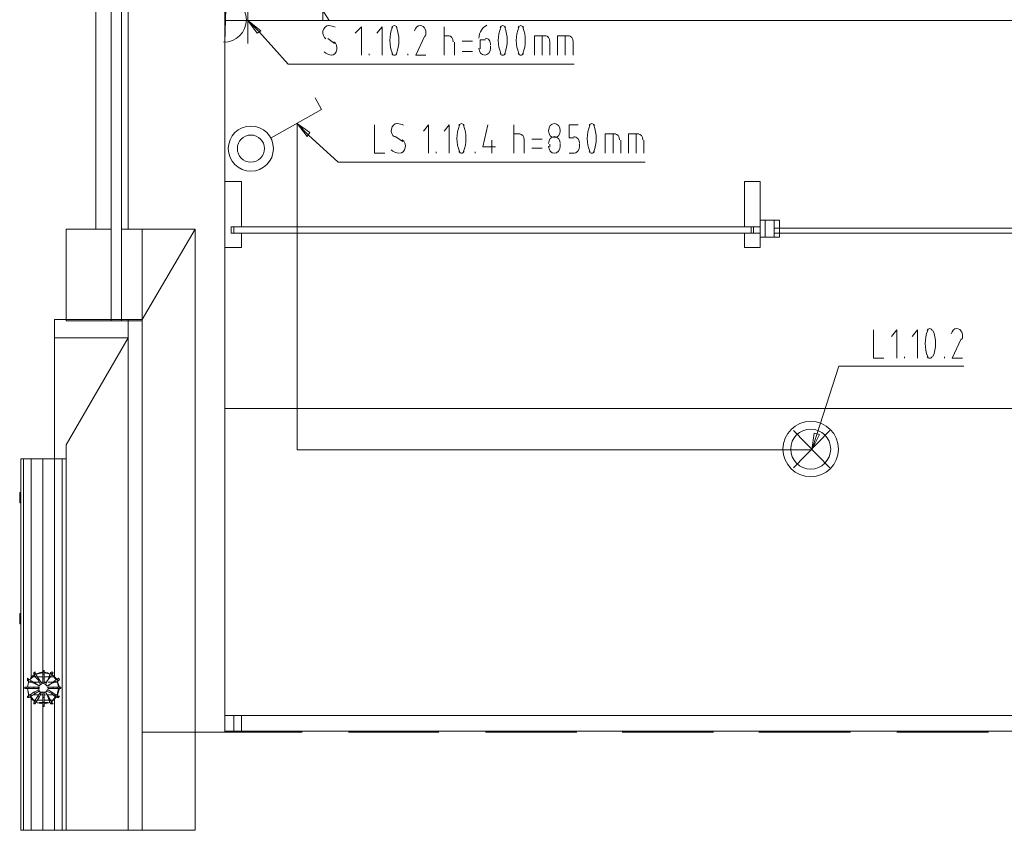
# Model space of a CAD drawing. Header units: millimetres. Extents: x 413 to 305578, y 115 to 38116.
# Tile 124 of 194: x 98845 to 101883, y 8109 to 10610. Entities that reach past the tile are written whole.
import ezdxf

# ---------------------------------------------------------------- set-up
doc = ezdxf.new("R2010")
doc.units = ezdxf.units.MM
for name, color, linetype in [('PDF _0', 1, 'Continuous'), ('PDF _PD-Socket', 1, 'Continuous'), ('PDF _PD-Socket Text', 1, 'Continuous')]:
    doc.layers.add(name, color=color, linetype=linetype)
for name, color, linetype, true_color in [('PDF _PD-Lighting', 7, 'Continuous', 0xb80000), ('PDF _PD-Lighting Text', 7, 'Continuous', 0xb80000), ('PDF _PD-Switches', 7, 'Continuous', 0x37dd00), ('PDF$_V$line_ifc_RVT-1-В_Этаж$02_Сводный$A-DETL-MBND', 7, 'Continuous', 0xbababa), ('PDF$_V$line_ifc_RVT-1-В_Этаж$02_Сводный$A-FLOR-HRAL', 7, 'Continuous', 0xbababa), ('PDF$_V$line_ifc_RVT-1-В_Этаж$02_Сводный$A-GENM', 7, 'Continuous', 0xdd6e6e), ('PDF$_V$line_ifc_RVT-1-В_Этаж$02_Сводный$A-PART', 7, 'Continuous', 0xdcdcdc), ('PDF$_V$line_ifc_RVT-1-В_Этаж$02_Сводный$A-ROOF', 7, 'Continuous', 0xbababa), ('PDF$_V$line_ifc_RVT-1-В_Этаж$02_Сводный$A-WALL', 7, 'Continuous', 0xdcdcdc), ('PDF$_V$line_ifc_RVT-1-В_Этаж$02_Сводный$I-FURN', 7, 'Continuous', 0xbababa), ('PDF$_V$line_ifc_RVT-1-В_Этаж$02_Сводный$Q-SPCQ', 7, 'Continuous', 0xbababa)]:
    doc.layers.add(name, color=color, linetype=linetype, true_color=true_color)

msp = doc.modelspace()

# ---------------------------------------------------------------- linework, layer by layer
at = {"layer": 'PDF _0', "color": 82, "lineweight": 0, "true_color": 0x37dd00}
for points in [[(99728.8, 10719.3), (99800.4, 10607.8), (99899.9, 10607.8), (100739.5, 10607.8)], [(99736.7, 10253.7), (99828.2, 10170.1), (99927.7, 10170.1), (100775.3, 10170.1)]]:
    msp.add_lwpolyline(points, dxfattribs=at)
at = {"layer": 'PDF _0', "lineweight": 0}
msp.add_lwpolyline([(99585.5, 10572), (99673.1, 10472.5), (99772.5, 10472.5), (100556.4, 10472.5)], dxfattribs=at)
at = {"layer": 'PDF _0', "color": 12, "lineweight": 0, "true_color": 0xb80000}
msp.add_lwpolyline([(101304.5, 9330.5), (101372.2, 9541.4), (101471.7, 9541.4), (101758.2, 9541.4)], dxfattribs=at)
at = {"layer": 'PDF _PD-Lighting', "lineweight": 0}
for points in [[(99700.9, 10289.5), (99700.9, 9282.8), (101288.6, 9282.8)], [(101232.9, 9227.1), (101344.3, 9342.4)], [(101232.9, 9342.4), (101344.3, 9227.1)]]:
    msp.add_lwpolyline(points, dxfattribs=at)
for radius in [85.6, 61.7]:
    msp.add_circle((101285.6, 9285.1), radius, dxfattribs=at)
at = {"layer": 'PDF _PD-Lighting Text', "lineweight": 0}
for points in [[(101479.6, 9652.8), (101479.6, 9565.3), (101511.5, 9565.3)], [(101551.2, 9565.3), (101551.2, 9652.8), (101535.3, 9632.9)], [(101614.9, 9565.3), (101614.9, 9652.8), (101599, 9632.9)], [(101750.2, 9625), (101722.3, 9565.3), (101754.2, 9565.3)], [(101575.1, 9565.3), (101575.1, 9569.3)], [(101698.5, 9565.3), (101698.5, 9569.3)], [(101288.6, 9282.8), (101304.5, 9330.5)]]:
    msp.add_lwpolyline(points, dxfattribs=at)
msp.add_lwpolyline([(101312.5, 9330.5), (101288.6, 9282.8), (101296.6, 9334.5)], close=True, dxfattribs=at)
for centre, radius, start, end in [((101747.5, 9611), 108.7, 158.1093, 201.8907), ((101561.9, 9611), 108.7, 338.1093, 21.8907), ((101728.1, 9634.9), 26.1, 333.6168, 24.042)]:
    msp.add_arc(centre, radius, start, end, dxfattribs=at)
for points in [[(101652.7, 9656.8), (101649.6, 9656.8), (101646.6, 9654.7), (101644.7, 9651.2)], [(101660.7, 9651.2), (101658.8, 9654.7), (101655.9, 9656.8), (101652.7, 9656.8)], [(101736.4, 9656.8), (101728.4, 9656.9), (101721.2, 9650.4), (101719, 9640.8)], [(101751.9, 9645.6), (101748.7, 9652.5), (101742.7, 9656.8), (101736.2, 9656.8)], [(101644.7, 9570.9), (101646.6, 9567.4), (101649.6, 9565.3), (101652.7, 9565.3)], [(101652.7, 9565.3), (101655.9, 9565.3), (101658.8, 9567.4), (101660.7, 9570.9)]]:
    msp.add_open_spline(points, degree=3, dxfattribs=at)
at = {"layer": 'PDF _PD-Socket', "lineweight": 0}
for points in [[(99478.1, 10540.2), (99482.1, 10679.5)], [(99549.7, 10536.2), (99549.7, 10679.5)], [(99478.1, 10607.8), (99621.3, 10607.8)]]:
    msp.add_lwpolyline(points, dxfattribs=at)
msp.add_arc((99475, 10610.3), 69.6, 269.5264, 89.5264, dxfattribs=at)
at = {"layer": 'PDF _PD-Socket Text', "lineweight": 0}
msp.add_lwpolyline([(99577.6, 10568), (99549.7, 10607.8), (99589.5, 10576)], close=True, dxfattribs=at)
for points in [[(99549.7, 10607.8), (99585.5, 10572)], [(99899.9, 10500.4), (99899.9, 10587.9), (99880, 10568)], [(99963.5, 10500.4), (99963.5, 10587.9), (99947.6, 10568)], [(100154.5, 10500.4), (100154.5, 10587.9)], [(99796.4, 10552.1), (99816.3, 10536.2)], [(100094.9, 10560.1), (100067, 10500.4), (100098.8, 10500.4)], [(100154.5, 10560.1), (100170.5, 10560.1)], [(100186.4, 10540.2), (100186.4, 10500.4)], [(100242.1, 10544.2), (100210.3, 10544.2)], [(100281.9, 10548.1), (100266, 10548.1), (100266, 10520.3)], [(100433.1, 10500.4), (100433.1, 10560.1), (100468.9, 10560.1)], [(100457, 10500.4), (100457, 10560.1)], [(100480.8, 10540.2), (100480.8, 10500.4)], [(100504.7, 10500.4), (100504.7, 10560.1), (100540.5, 10560.1)], [(100528.6, 10500.4), (100528.6, 10560.1)], [(100552.5, 10540.2), (100552.5, 10500.4)], [(100210.3, 10512.3), (100242.1, 10512.3)], [(100297.8, 10520.3), (100297.8, 10528.2)], [(99923.7, 10500.4), (99923.7, 10504.4)], [(100043.1, 10500.4), (100043.1, 10504.4)]]:
    msp.add_lwpolyline(points, dxfattribs=at)
for centre, radius, start, end in [((99798.2, 10548.6), 43.3, 61.8485, 89.0803), ((100096.1, 10546.2), 108.7, 158.1093, 201.8907), ((99906.5, 10546.2), 108.7, 338.1093, 21.8907), ((100072.7, 10570), 26.1, 333.6168, 24.042), ((100430.4, 10546.2), 108.7, 158.1093, 201.8907), ((100240.8, 10546.2), 108.7, 338.1093, 21.8907), ((100486.1, 10546.2), 108.7, 158.1093, 201.8907), ((100296.5, 10546.2), 108.7, 338.1093, 21.8907)]:
    msp.add_arc(centre, radius, start, end, dxfattribs=at)
for points in [[(99781, 10575.1), (99779.1, 10565.2), (99782.9, 10555.1), (99790.3, 10550.5)], [(99798.3, 10591.9), (99790.1, 10591.9), (99782.9, 10584.9), (99781, 10575.1)], [(100001.3, 10591.9), (99998.2, 10591.9), (99995.2, 10589.8), (99993.3, 10586.3)], [(100009.3, 10586.3), (100007.5, 10589.8), (100004.5, 10591.9), (100001.3, 10591.9)], [(100081.1, 10591.9), (100073, 10592), (100065.9, 10585.5), (100063.7, 10576)], [(100096.6, 10580.7), (100093.4, 10587.7), (100087.4, 10592), (100080.8, 10591.9)], [(100287, 10593.2), (100272.8, 10587), (100263, 10571.2), (100262.1, 10553)], [(100335.6, 10591.9), (100332.4, 10591.9), (100329.5, 10589.8), (100327.6, 10586.3)], [(100343.6, 10586.3), (100341.7, 10589.8), (100338.8, 10591.9), (100335.6, 10591.9)], [(100391.3, 10591.9), (100388.2, 10591.9), (100385.2, 10589.8), (100383.3, 10586.3)], [(100399.3, 10586.3), (100397.4, 10589.8), (100394.5, 10591.9), (100391.3, 10591.9)], [(99823.8, 10517.2), (99825.7, 10527.1), (99821.8, 10537.2), (99814.5, 10541.8)], [(100182.4, 10542.2), (100182.4, 10552.1), (100176.2, 10560.1), (100168.5, 10560.1)], [(100293.7, 10546.9), (100290.6, 10550.8), (100286.3, 10552.7), (100282, 10552)], [(100297.7, 10531.8), (100298.3, 10537.3), (100296.8, 10542.9), (100293.7, 10546.9)], [(100480.8, 10542.2), (100480.8, 10552.1), (100474.6, 10560.1), (100466.9, 10560.1)], [(100552.5, 10542.2), (100552.5, 10552.1), (100546.2, 10560.1), (100538.5, 10560.1)], [(99784.4, 10510.6), (99791.5, 10504.4), (99799.9, 10500.9), (99808.5, 10500.4)], [(99806.4, 10500.4), (99814.7, 10500.4), (99821.9, 10507.4), (99823.8, 10517.2)], [(100262, 10522.3), (100262, 10510.2), (100270, 10500.4), (100279.9, 10500.4)], [(100279.9, 10500.4), (100289.8, 10500.4), (100297.8, 10510.2), (100297.8, 10522.3)], [(99993.3, 10506), (99995.2, 10502.5), (99998.2, 10500.4), (100001.3, 10500.4)], [(100001.3, 10500.4), (100004.5, 10500.4), (100007.5, 10502.5), (100009.3, 10506)], [(100327.6, 10506), (100329.5, 10502.5), (100332.4, 10500.4), (100335.6, 10500.4)], [(100335.6, 10500.4), (100338.8, 10500.4), (100341.7, 10502.5), (100343.6, 10506)], [(100383.3, 10506), (100385.2, 10502.5), (100388.2, 10500.4), (100391.3, 10500.4)], [(100391.3, 10500.4), (100394.5, 10500.4), (100397.4, 10502.5), (100399.3, 10506)]]:
    msp.add_open_spline(points, degree=3, dxfattribs=at)
at = {"layer": 'PDF _PD-Switches', "lineweight": 0}
for points in [[(99621.3, 10245.7), (99776.5, 10333.3), (99756.6, 10369.1)], [(99700.9, 10289.5), (99736.7, 10253.7)], [(99939.7, 10285.5), (99939.7, 10198), (99971.5, 10198)], [(100106.8, 10198), (100106.8, 10285.5), (100090.9, 10265.6)], [(100170.5, 10198), (100170.5, 10285.5), (100154.5, 10265.6)], [(100289.8, 10285.5), (100273.9, 10217.9), (100313.7, 10217.9)], [(100369.4, 10198), (100369.4, 10285.5)], [(100556.4, 10245.7), (100540.5, 10245.7), (100540.5, 10285.5), (100568.4, 10285.5)], [(100003.3, 10249.7), (100027.2, 10233.8)], [(100301.8, 10237.8), (100301.8, 10198)], [(100369.4, 10257.7), (100389.3, 10257.7)], [(100401.3, 10237.8), (100401.3, 10198)], [(100457, 10241.7), (100425.1, 10241.7)], [(100651.9, 10198), (100651.9, 10257.7), (100683.8, 10257.7)], [(100675.8, 10198), (100675.8, 10257.7)], [(100699.7, 10237.8), (100699.7, 10198)], [(100723.6, 10198), (100723.6, 10257.7), (100755.4, 10257.7)], [(100747.4, 10198), (100747.4, 10257.7)], [(100771.3, 10237.8), (100771.3, 10198)], [(100425.1, 10213.9), (100457, 10213.9)], [(100480.8, 10217.9), (100480.8, 10225.8)], [(100512.7, 10225.8), (100512.7, 10217.9)], [(100572.4, 10217.9), (100572.4, 10225.8)], [(100130.7, 10198), (100130.7, 10202)], [(100250, 10198), (100250, 10202)], [(100540.5, 10198), (100556.4, 10198)]]:
    msp.add_lwpolyline(points, dxfattribs=at)
msp.add_lwpolyline([(99732.7, 10249.7), (99700.9, 10289.5), (99740.7, 10261.6)], close=True, dxfattribs=at)
for radius in [69.6, 41.8]:
    msp.add_circle((99558.6, 10212.3), radius, dxfattribs=at)
for centre, radius, start, end in [((100009.1, 10246.2), 43.3, 61.8485, 89.0803), ((100303.1, 10243.7), 108.7, 158.1093, 201.8907), ((100113.5, 10243.7), 108.7, 338.1093, 21.8907), ((100705, 10243.7), 108.7, 158.1093, 201.8907), ((100515.4, 10243.7), 108.7, 338.1093, 21.8907)]:
    msp.add_arc(centre, radius, start, end, dxfattribs=at)
for points in [[(99991.9, 10272.7), (99990, 10262.8), (99993.8, 10252.7), (100001.2, 10248.1)], [(100009.2, 10289.5), (100001, 10289.5), (99993.8, 10282.5), (99991.9, 10272.7)], [(100208.3, 10289.5), (100205.1, 10289.5), (100202.1, 10287.4), (100200.3, 10283.9)], [(100216.3, 10283.9), (100214.4, 10287.4), (100211.4, 10289.5), (100208.3, 10289.5)], [(100494.8, 10289.5), (100484.9, 10289.5), (100476.9, 10279.7), (100476.9, 10267.6)], [(100476.9, 10267.6), (100476.9, 10255.5), (100484.9, 10245.7), (100494.8, 10245.7)], [(100512.7, 10267.6), (100512.7, 10279.7), (100504.7, 10289.5), (100494.8, 10289.5)], [(100494.8, 10245.7), (100504.7, 10245.7), (100512.7, 10255.5), (100512.7, 10267.6)], [(100610.2, 10289.5), (100607, 10289.5), (100604, 10287.4), (100602.2, 10283.9)], [(100618.2, 10283.9), (100616.3, 10287.4), (100613.3, 10289.5), (100610.2, 10289.5)], [(100034.7, 10214.8), (100036.6, 10224.7), (100032.7, 10234.8), (100025.4, 10239.4)], [(100401.3, 10239.8), (100401.3, 10249.6), (100395, 10257.7), (100387.3, 10257.7)], [(100494.8, 10249.7), (100484.9, 10249.7), (100476.9, 10239.9), (100476.9, 10227.8)], [(100512.7, 10227.8), (100512.7, 10239.9), (100504.7, 10249.7), (100494.8, 10249.7)], [(100572.4, 10227.8), (100572.4, 10239.9), (100564.3, 10249.7), (100554.5, 10249.7)], [(100695.7, 10239.8), (100695.7, 10249.6), (100689.5, 10257.7), (100681.8, 10257.7)], [(100767.3, 10239.8), (100767.3, 10249.6), (100761.1, 10257.7), (100753.4, 10257.7)], [(99991.3, 10208.2), (99998.4, 10202), (100006.8, 10198.5), (100015.4, 10198)], [(100017.3, 10198), (100025.6, 10198), (100032.8, 10205), (100034.7, 10214.8)], [(100476.9, 10219.9), (100476.9, 10207.8), (100484.9, 10198), (100494.8, 10198)], [(100494.8, 10198), (100504.7, 10198), (100512.7, 10207.8), (100512.7, 10219.9)], [(100554.5, 10198), (100564.3, 10198), (100572.4, 10207.8), (100572.4, 10219.9)], [(100200.3, 10203.6), (100202.1, 10200.1), (100205.1, 10198), (100208.3, 10198)], [(100208.3, 10198), (100211.4, 10198), (100214.4, 10200.1), (100216.3, 10203.6)], [(100602.2, 10203.6), (100604, 10200.1), (100607, 10198), (100610.2, 10198)], [(100610.2, 10198), (100613.3, 10198), (100616.3, 10200.1), (100618.2, 10203.6)]]:
    msp.add_open_spline(points, degree=3, dxfattribs=at)
at = {"layer": 'PDF$_V$line_ifc_RVT-1-В_Этаж$02_Сводный$A-DETL-MBND', "lineweight": 0}
for points in [[(99716.8, 8411.3), (99478.1, 8411.3)], [(100138.6, 8411.3), (99860.1, 8411.3)], [(100564.4, 8411.3), (100281.9, 8411.3)], [(100986.2, 8411.3), (100703.7, 8411.3)], [(101408, 8411.3), (101125.5, 8411.3)], [(101833.8, 8411.3), (101551.2, 8411.3)]]:
    msp.add_lwpolyline(points, close=True, dxfattribs=at)
at = {"layer": 'PDF$_V$line_ifc_RVT-1-В_Этаж$02_Сводный$A-FLOR-HRAL', "lineweight": 0}
msp.add_lwpolyline([(99478.1, 8463), (99529.8, 8463), (99529.8, 8415.3), (99478.1, 8415.3)], dxfattribs=at)
msp.add_lwpolyline([(103457.3, 8415.3), (99505.9, 8415.3), (99505.9, 8463), (103457.3, 8463)], close=True, dxfattribs=at)
at = {"layer": 'PDF$_V$line_ifc_RVT-1-В_Этаж$02_Сводный$A-GENM', "lineweight": 0}
msp.add_lwpolyline([(99478.1, 10607.8), (99478.1, 9410.1), (102104.4, 9410.1), (102104.4, 10607.8)], close=True, dxfattribs=at)
at = {"layer": 'PDF$_V$line_ifc_RVT-1-В_Этаж$02_Сводный$A-PART', "lineweight": 0}
for points in [[(99080.2, 12537.7), (99080.2, 9963.2), (99127.9, 9963.2), (99127.9, 12537.7)], [(99159.7, 9680.7), (99159.7, 12537.7), (99127.9, 12537.7), (99127.9, 9680.7)], [(99159.7, 12537.7), (99159.7, 9963.2), (99179.6, 9963.2), (99179.6, 12537.7)], [(99478.1, 8411.3), (99478.1, 12537.7), (99179.6, 12537.7), (99179.6, 9963.2), (99386.6, 9963.2), (99386.6, 8411.3)], [(99505.9, 9971.2), (99529.8, 9971.2), (99529.8, 10110.4), (99478.1, 10110.4), (99478.1, 9907.5), (99529.8, 9907.5), (99529.8, 9951.3), (99505.9, 9951.3)], [(101081.7, 9971.2), (101129.4, 9971.2), (101129.4, 10110.4), (101081.7, 10110.4)], [(99498, 9951.3), (101109.6, 9951.3), (101109.6, 9971.2), (99498, 9971.2)], [(101101.6, 9971.2), (101101.6, 9951.3), (101129.4, 9951.3), (101129.4, 9971.2)], [(101129.4, 9991.1), (101129.4, 9939.3), (101189.1, 9939.3), (101189.1, 9991.1)], [(101129.4, 9991.1), (101129.4, 9939.3), (101145.4, 9939.3), (101145.4, 9991.1)], [(101145.4, 9991.1), (101145.4, 9939.3), (101173.2, 9939.3), (101173.2, 9991.1)], [(102008.9, 9951.3), (102008.9, 9967.2), (101173.2, 9967.2), (101173.2, 9951.3)], [(101081.7, 9951.3), (101081.7, 9907.5), (101129.4, 9907.5), (101129.4, 9951.3)]]:
    msp.add_lwpolyline(points, close=True, dxfattribs=at)
at = {"layer": 'PDF$_V$line_ifc_RVT-1-В_Этаж$02_Сводный$A-PART', "color": 9, "lineweight": 0, "true_color": 0xbababa}
for points in [[(99478.1, 10209.9), (99478.1, 10134.3)], [(99478.1, 10106.5), (99478.1, 10134.3), (99478.1, 10106.5), (99478.1, 9907.5), (99478.1, 9891.6), (99478.1, 9887.6), (99478.1, 9907.5)], [(99478.1, 9808), (99478.1, 9855.8), (99478.1, 9859.7), (99478.1, 9816)], [(103457.3, 8415.3), (99505.9, 8415.3), (99505.9, 8463), (103457.3, 8463)]]:
    msp.add_lwpolyline(points, close=True, dxfattribs=at)
for points in [[(99478.1, 10209.9), (99478.1, 10209.9)], [(99478.1, 10209.9), (99478.1, 10209.9)], [(99223.4, 9684.7), (99386.6, 9963.2)], [(99478.1, 9907.5), (99478.1, 9907.5)], [(99478.1, 9907.5), (99478.1, 9907.5)], [(99478.1, 9907.5), (99478.1, 9907.5)], [(99478.1, 9887.6), (99478.1, 9887.6)], [(99478.1, 9859.7), (99478.1, 9859.7)], [(99478.1, 9808), (99478.1, 9808)], [(99478.1, 8463), (99529.8, 8463), (99529.8, 8415.3), (99478.1, 8415.3)], [(99386.6, 8411.3), (99223.4, 8411.3)]]:
    msp.add_lwpolyline(points, dxfattribs=at)
at = {"layer": 'PDF$_V$line_ifc_RVT-1-В_Этаж$02_Сводный$A-ROOF', "color": 254, "lineweight": 0, "true_color": 0xdcdcdc}
for points in [[(98988.6, 9680.7), (99127.9, 9680.7), (99127.9, 9963.2), (98988.6, 9963.2)], [(99223.4, 9680.7), (99223.4, 9963.2), (99159.7, 9963.2), (99159.7, 9680.7)], [(98952.8, 9628.9), (99179.6, 9628.9), (99179.6, 9684.7), (98952.8, 9684.7)], [(99223.4, 8108.9), (99223.4, 9684.7), (99179.6, 9684.7), (99179.6, 8108.9)]]:
    msp.add_lwpolyline(points, close=True, dxfattribs=at)
at = {"layer": 'PDF$_V$line_ifc_RVT-1-В_Этаж$02_Сводный$A-ROOF', "lineweight": 0}
for points in [[(99386.6, 9796.1), (99386.6, 9963.2), (99223.4, 9684.7), (99386.6, 9963.2), (99227.4, 9963.2), (99223.4, 9963.2), (99223.4, 9859.7), (99223.4, 9851.8), (99223.4, 8701.8), (99223.4, 8399.4), (99223.4, 8108.9), (99386.6, 8108.9), (99386.6, 8379.5), (99386.6, 8741.6), (99386.6, 9434), (99386.6, 9776.2)], [(99223.4, 8108.9), (99362.7, 8108.9), (99386.6, 8108.9)]]:
    msp.add_lwpolyline(points, close=True, dxfattribs=at)
for points in [[(98952.8, 9628.9), (98952.8, 9254.9), (98988.6, 9254.9)], [(99179.6, 8108.9), (98988.6, 8108.9), (98988.6, 9298.7), (99179.6, 9628.9)], [(99386.6, 9434), (99386.6, 9434)]]:
    msp.add_lwpolyline(points, dxfattribs=at)
at = {"layer": 'PDF$_V$line_ifc_RVT-1-В_Этаж$02_Сводный$A-WALL', "lineweight": 0}
for points in [[(99080.2, 12537.7), (99080.2, 9963.2), (99127.9, 9963.2), (99127.9, 12537.7)], [(99159.7, 9680.7), (99159.7, 12537.7), (99127.9, 12537.7), (99127.9, 9680.7)], [(99159.7, 12537.7), (99159.7, 9963.2), (99179.6, 9963.2), (99179.6, 12537.7)], [(99478.1, 8411.3), (99478.1, 12537.7), (99179.6, 12537.7), (99179.6, 9963.2), (99386.6, 9963.2), (99386.6, 8411.3)], [(99505.9, 9971.2), (99529.8, 9971.2), (99529.8, 10110.4), (99478.1, 10110.4), (99478.1, 9907.5), (99529.8, 9907.5), (99529.8, 9951.3), (99505.9, 9951.3)], [(101081.7, 9971.2), (101129.4, 9971.2), (101129.4, 10110.4), (101081.7, 10110.4)], [(99498, 9951.3), (101109.6, 9951.3), (101109.6, 9971.2), (99498, 9971.2)], [(101101.6, 9971.2), (101101.6, 9951.3), (101129.4, 9951.3), (101129.4, 9971.2)], [(101129.4, 9991.1), (101129.4, 9939.3), (101189.1, 9939.3), (101189.1, 9991.1)], [(101129.4, 9991.1), (101129.4, 9939.3), (101145.4, 9939.3), (101145.4, 9991.1)], [(101145.4, 9991.1), (101145.4, 9939.3), (101173.2, 9939.3), (101173.2, 9991.1)], [(102008.9, 9951.3), (102008.9, 9967.2), (101173.2, 9967.2), (101173.2, 9951.3)], [(101081.7, 9951.3), (101081.7, 9907.5), (101129.4, 9907.5), (101129.4, 9951.3)]]:
    msp.add_lwpolyline(points, close=True, dxfattribs=at)
at = {"layer": 'PDF$_V$line_ifc_RVT-1-В_Этаж$02_Сводный$A-WALL', "color": 9, "lineweight": 0, "true_color": 0xbababa}
for points in [[(99478.1, 10209.9), (99478.1, 10134.3)], [(99478.1, 10106.5), (99478.1, 10134.3), (99478.1, 10106.5), (99478.1, 9907.5), (99478.1, 9891.6), (99478.1, 9887.6), (99478.1, 9907.5)], [(99478.1, 9808), (99478.1, 9855.8), (99478.1, 9859.7), (99478.1, 9816)]]:
    msp.add_lwpolyline(points, close=True, dxfattribs=at)
for points in [[(99478.1, 10209.9), (99478.1, 10209.9)], [(99478.1, 10209.9), (99478.1, 10209.9)], [(99223.4, 9684.7), (99386.6, 9963.2)], [(99478.1, 9907.5), (99478.1, 9907.5)], [(99478.1, 9907.5), (99478.1, 9907.5)], [(99478.1, 9907.5), (99478.1, 9907.5)], [(99478.1, 9887.6), (99478.1, 9887.6)], [(99478.1, 9859.7), (99478.1, 9859.7)], [(99478.1, 9808), (99478.1, 9808)], [(99386.6, 8411.3), (99223.4, 8411.3)]]:
    msp.add_lwpolyline(points, dxfattribs=at)
at = {"layer": 'PDF$_V$line_ifc_RVT-1-В_Этаж$02_Сводный$I-FURN', "lineweight": 0}
msp.add_lwpolyline([(99478.1, 10814.8), (99780.5, 10814.8), (99780.5, 10607.8)], dxfattribs=at)
at = {"layer": 'PDF$_V$line_ifc_RVT-1-В_Этаж$02_Сводный$Q-SPCQ', "lineweight": 0}
for points in [[(98917, 9254.9), (98917, 8602.3), (98921, 8602.3), (98917, 8602.3), (98917, 9254.9), (98952.8, 9254.9), (98917, 9254.9), (98881.2, 9254.9), (98857.3, 9254.9), (98849.4, 9254.9), (98952.8, 9254.9)], [(98952.8, 9254.9), (98952.8, 8582.4), (98952.8, 9254.9), (98849.4, 9254.9), (98849.4, 8108.9), (98857.3, 8108.9), (98881.2, 8108.9), (98881.2, 8514.8), (98877.2, 8522.7), (98881.2, 8514.8), (98893.1, 8506.8), (98881.2, 8514.8), (98881.2, 8108.9), (98917, 8108.9), (98952.8, 8108.9), (98917, 8108.9), (98881.2, 8108.9), (98857.3, 8108.9), (98849.4, 8108.9), (98988.6, 8108.9), (98976.7, 8108.9), (98988.6, 8108.9), (98849.4, 8108.9), (98857.3, 8108.9), (98881.2, 8108.9), (98857.3, 8108.9), (98849.4, 8108.9), (98849.4, 9254.9), (98857.3, 9254.9), (98857.3, 8108.9), (98857.3, 9254.9), (98881.2, 9254.9), (98917, 9254.9), (98881.2, 9254.9), (98881.2, 8582.4), (98877.2, 8574.5), (98893.1, 8590.4), (98877.2, 8574.5), (98881.2, 8582.4), (98893.1, 8590.4), (98917, 8598.3), (98917, 8602.3), (98921, 8602.3), (98917, 8602.3), (98917, 8598.3), (98921, 8598.3), (98921, 8590.4), (98917, 8590.4), (98917, 8598.3), (98893.1, 8590.4), (98881.2, 8582.4), (98877.2, 8574.5), (98881.2, 8582.4), (98893.1, 8590.4), (98917, 8598.3), (98921, 8598.3), (98940.9, 8590.4), (98921, 8598.3), (98917, 8598.3), (98893.1, 8590.4), (98889.2, 8586.4), (98893.1, 8590.4), (98877.2, 8574.5), (98893.1, 8590.4), (98881.2, 8582.4), (98881.2, 9254.9), (98917, 9254.9)], [(98972.7, 8546.6), (98968.7, 8546.6), (98960.8, 8522.7), (98952.8, 8514.8), (98952.8, 8108.9), (98976.7, 8108.9), (98976.7, 9254.9), (98976.7, 8108.9), (98952.8, 8108.9), (98952.8, 8514.8), (98960.8, 8522.7), (98952.8, 8514.8), (98944.9, 8506.8), (98952.8, 8514.8), (98960.8, 8522.7), (98968.7, 8546.6), (98968.7, 8550.6), (98960.8, 8570.5), (98968.7, 8550.6), (98960.8, 8550.6), (98960.8, 8546.6), (98968.7, 8546.6), (98960.8, 8546.6), (98968.7, 8546.6), (98968.7, 8550.6), (98960.8, 8570.5), (98968.7, 8550.6), (98960.8, 8550.6), (98968.7, 8550.6), (98972.7, 8550.6), (98968.7, 8550.6), (98972.7, 8550.6), (98968.7, 8550.6), (98960.8, 8550.6), (98948.8, 8550.6), (98948.8, 8546.6), (98960.8, 8546.6), (98960.8, 8550.6), (98960.8, 8546.6), (98968.7, 8546.6), (98968.7, 8550.6), (98968.7, 8546.6), (98972.7, 8546.6), (98972.7, 8550.6), (98972.7, 8546.6), (98968.7, 8546.6), (98960.8, 8522.7), (98968.7, 8546.6), (98968.7, 8550.6), (98968.7, 8546.6), (98968.7, 8550.6), (98968.7, 8546.6), (98972.7, 8546.6), (98972.7, 8550.6), (98972.7, 8546.6), (98972.7, 8550.6)], [(98849.4, 9119.6), (98845.4, 9119.6), (98845.4, 9151.4), (98849.4, 9151.4), (98845.4, 9151.4), (98845.4, 9119.6)], [(98849.4, 8745.6), (98845.4, 8745.6), (98845.4, 8777.4), (98849.4, 8777.4), (98845.4, 8777.4), (98845.4, 8745.6)], [(98921, 8602.3), (98921, 8598.3)], [(98944.9, 8590.4), (98940.9, 8594.4), (98936.9, 8586.4), (98940.9, 8582.4), (98944.9, 8590.4), (98956.8, 8574.5), (98944.9, 8590.4), (98952.8, 8582.4), (98944.9, 8590.4), (98940.9, 8594.4), (98936.9, 8586.4), (98940.9, 8582.4), (98944.9, 8590.4), (98948.8, 8594.4), (98944.9, 8598.3), (98948.8, 8594.4), (98944.9, 8590.4), (98940.9, 8594.4), (98944.9, 8598.3), (98940.9, 8594.4)], [(98944.9, 8598.3), (98948.8, 8594.4)], [(98869.3, 8578.4), (98873.2, 8574.5), (98869.3, 8570.5), (98869.3, 8574.5)], [(98869.3, 8570.5), (98877.2, 8566.5), (98881.2, 8570.5), (98873.2, 8574.5)], [(98873.2, 8570.5), (98869.3, 8550.6)], [(98873.2, 8570.5), (98869.3, 8550.6)], [(98889.2, 8562.5), (98877.2, 8566.5), (98889.2, 8562.5), (98893.1, 8562.5)], [(98889.2, 8590.4), (98893.1, 8582.4), (98897.1, 8586.4), (98905.1, 8574.5), (98901.1, 8574.5), (98893.1, 8582.4), (98897.1, 8586.4), (98893.1, 8594.4)], [(98925, 8534.7), (98917, 8534.7), (98909.1, 8534.7), (98905.1, 8538.6), (98901.1, 8546.6), (98905.1, 8554.6), (98909.1, 8558.5), (98917, 8562.5), (98921, 8562.5), (98921, 8578.4), (98917, 8578.4), (98921, 8578.4), (98921, 8562.5), (98917, 8562.5), (98917, 8578.4), (98917, 8562.5), (98925, 8558.5), (98928.9, 8554.6), (98944.9, 8562.5), (98956.8, 8566.5), (98952.8, 8570.5), (98960.8, 8574.5), (98964.8, 8578.4), (98968.7, 8574.5), (98964.8, 8578.4), (98968.7, 8574.5), (98964.8, 8578.4), (98960.8, 8574.5), (98964.8, 8570.5), (98960.8, 8574.5), (98956.8, 8574.5), (98960.8, 8574.5), (98952.8, 8582.4), (98944.9, 8590.4), (98952.8, 8582.4), (98960.8, 8574.5), (98952.8, 8570.5), (98956.8, 8566.5), (98964.8, 8570.5), (98960.8, 8574.5), (98964.8, 8570.5), (98968.7, 8574.5), (98964.8, 8570.5), (98956.8, 8566.5), (98944.9, 8562.5), (98928.9, 8554.6), (98932.9, 8546.6), (98928.9, 8538.6)], [(98913, 8558.5), (98909.1, 8558.5), (98901.1, 8574.5), (98909.1, 8558.5)], [(98901.1, 8574.5), (98905.1, 8574.5), (98913, 8562.5), (98905.1, 8574.5)], [(98917, 8590.4), (98917, 8578.4), (98921, 8578.4), (98921, 8590.4)], [(98917, 8590.4), (98917, 8578.4), (98921, 8578.4), (98921, 8590.4)], [(98952.8, 8570.5), (98944.9, 8562.5), (98932.9, 8554.6), (98944.9, 8562.5), (98952.8, 8570.5), (98956.8, 8566.5)], [(98944.9, 8586.4), (98944.9, 8590.4)], [(98956.8, 8574.5), (98944.9, 8590.4)], [(98964.8, 8550.6), (98960.8, 8570.5)], [(98964.8, 8550.6), (98960.8, 8570.5)], [(98873.2, 8550.6), (98889.2, 8550.6), (98889.2, 8546.6), (98873.2, 8546.6), (98865.3, 8546.6), (98865.3, 8550.6), (98873.2, 8550.6), (98873.2, 8546.6), (98865.3, 8546.6), (98861.3, 8546.6), (98861.3, 8550.6), (98861.3, 8546.6), (98865.3, 8546.6), (98865.3, 8550.6), (98861.3, 8550.6), (98865.3, 8550.6)], [(98861.3, 8550.6), (98861.3, 8546.6)], [(98873.2, 8522.7), (98869.3, 8546.6)], [(98905.1, 8550.6), (98905.1, 8546.6), (98889.2, 8546.6), (98889.2, 8550.6), (98889.2, 8546.6), (98889.2, 8550.6), (98873.2, 8550.6), (98873.2, 8546.6), (98873.2, 8550.6), (98873.2, 8546.6), (98889.2, 8546.6), (98905.1, 8546.6), (98905.1, 8550.6), (98889.2, 8550.6)], [(98893.1, 8562.5), (98905.1, 8554.6), (98889.2, 8562.5), (98905.1, 8554.6)], [(98893.1, 8530.7), (98905.1, 8538.6), (98905.1, 8542.6), (98889.2, 8534.7)], [(98893.1, 8530.7), (98905.1, 8538.6), (98905.1, 8542.6), (98889.2, 8534.7)], [(98944.9, 8530.7), (98928.9, 8538.6), (98928.9, 8542.6), (98928.9, 8538.6)], [(98932.9, 8542.6), (98944.9, 8534.7), (98944.9, 8530.7), (98952.8, 8522.7), (98956.8, 8526.7), (98944.9, 8534.7), (98944.9, 8530.7), (98944.9, 8534.7), (98956.8, 8526.7), (98952.8, 8522.7), (98944.9, 8530.7), (98944.9, 8534.7)], [(98960.8, 8546.6), (98948.8, 8546.6), (98948.8, 8550.6), (98960.8, 8550.6)], [(98972.7, 8546.6), (98972.7, 8550.6)], [(98869.3, 8522.7), (98869.3, 8518.8), (98869.3, 8522.7), (98873.2, 8518.8), (98869.3, 8518.8), (98869.3, 8522.7), (98873.2, 8518.8), (98869.3, 8518.8), (98869.3, 8522.7), (98877.2, 8526.7), (98889.2, 8534.7), (98877.2, 8526.7), (98881.2, 8522.7), (98873.2, 8518.8)], [(98869.3, 8522.7), (98873.2, 8518.8), (98881.2, 8522.7), (98877.2, 8526.7)], [(98889.2, 8534.7), (98893.1, 8530.7), (98881.2, 8522.7), (98877.2, 8526.7), (98881.2, 8522.7), (98893.1, 8530.7)], [(98877.2, 8522.7), (98877.2, 8518.8)], [(98877.2, 8522.7), (98893.1, 8506.8)], [(98897.1, 8506.8), (98893.1, 8510.8), (98901.1, 8522.7), (98893.1, 8510.8), (98889.2, 8502.8), (98893.1, 8498.9), (98897.1, 8506.8), (98893.1, 8510.8), (98897.1, 8506.8), (98905.1, 8518.8), (98901.1, 8522.7), (98909.1, 8534.7), (98901.1, 8522.7), (98905.1, 8518.8), (98901.1, 8522.7), (98905.1, 8518.8)], [(98889.2, 8506.8), (98893.1, 8506.8)], [(98909.1, 8534.7), (98913, 8534.7), (98905.1, 8518.8), (98913, 8534.7)], [(98932.9, 8522.7), (98925, 8534.7), (98932.9, 8518.8)], [(98940.9, 8498.9), (98936.9, 8506.8), (98940.9, 8510.8), (98936.9, 8506.8)], [(98944.9, 8506.8), (98956.8, 8522.7)], [(98944.9, 8506.8), (98956.8, 8522.7)], [(98952.8, 8514.8), (98944.9, 8506.8)], [(98964.8, 8522.7), (98956.8, 8526.7), (98952.8, 8522.7), (98960.8, 8518.8)], [(98964.8, 8522.7), (98960.8, 8518.8), (98964.8, 8522.7), (98956.8, 8526.7), (98952.8, 8522.7), (98960.8, 8518.8)], [(98956.8, 8518.8), (98960.8, 8522.7)], [(98952.8, 8108.9), (98976.7, 8108.9), (98988.6, 8108.9), (98976.7, 8108.9), (98952.8, 8108.9), (98917, 8108.9), (98917, 8490.9), (98921, 8490.9), (98921, 8494.9), (98917, 8494.9), (98917, 8490.9), (98921, 8490.9), (98921, 8494.9), (98917, 8494.9), (98917, 8490.9), (98921, 8490.9), (98917, 8490.9), (98917, 8108.9), (98881.2, 8108.9), (98917, 8108.9)], [(98893.1, 8502.8), (98917, 8498.9)], [(98917, 8498.9), (98893.1, 8502.8)], [(98897.1, 8502.8), (98917, 8498.9)], [(98921, 8498.9), (98940.9, 8502.8)], [(98921, 8498.9), (98940.9, 8502.8)]]:
    msp.add_lwpolyline(points, close=True, dxfattribs=at)
for points in [[(98857.3, 9254.9), (98849.4, 9254.9)], [(98849.4, 9254.9), (98857.3, 9254.9)], [(98881.2, 9254.9), (98857.3, 9254.9)], [(98857.3, 9254.9), (98881.2, 9254.9)], [(98885.2, 8582.4), (98893.1, 8582.4), (98897.1, 8586.4), (98905.1, 8574.5), (98901.1, 8574.5), (98893.1, 8582.4), (98897.1, 8586.4), (98893.1, 8594.4), (98889.2, 8590.4), (98889.2, 8594.4), (98893.1, 8598.3), (98893.1, 8594.4), (98889.2, 8590.4), (98889.2, 8594.4), (98893.1, 8598.3), (98889.2, 8594.4), (98893.1, 8598.3), (98893.1, 8594.4), (98889.2, 8590.4), (98893.1, 8582.4)], [(98917, 8598.3), (98917, 8590.4)], [(98921, 8598.3), (98917, 8598.3)], [(98921, 8594.4), (98940.9, 8590.4), (98921, 8594.4), (98940.9, 8590.4), (98921, 8598.3), (98940.9, 8590.4), (98921, 8594.4), (98932.9, 8594.4)], [(98921, 8590.4), (98921, 8598.3)], [(98869.3, 8578.4), (98869.3, 8574.5)], [(98873.2, 8574.5), (98869.3, 8578.4)], [(98869.3, 8578.4), (98869.3, 8574.5)], [(98869.3, 8574.5), (98869.3, 8578.4)], [(98869.3, 8574.5), (98869.3, 8570.5)], [(98869.3, 8570.5), (98873.2, 8574.5)], [(98873.2, 8574.5), (98869.3, 8570.5)], [(98869.3, 8570.5), (98877.2, 8566.5)], [(98869.3, 8550.6), (98873.2, 8570.5)], [(98873.2, 8570.5), (98869.3, 8550.6)], [(98873.2, 8570.5), (98869.3, 8550.6)], [(98869.3, 8550.6), (98873.2, 8570.5)], [(98881.2, 8570.5), (98873.2, 8574.5)], [(98873.2, 8566.5), (98881.2, 8566.5)], [(98877.2, 8574.5), (98877.2, 8574.5)], [(98881.2, 8570.5), (98877.2, 8566.5)], [(98877.2, 8566.5), (98881.2, 8570.5)], [(98881.2, 8570.5), (98877.2, 8566.5)], [(98893.1, 8562.5), (98881.2, 8570.5)], [(98893.1, 8562.5), (98881.2, 8570.5)], [(98889.2, 8566.5), (98905.1, 8566.5)], [(98905.1, 8594.4), (98917, 8594.4), (98897.1, 8590.4), (98917, 8594.4), (98897.1, 8590.4), (98917, 8594.4)], [(98940.9, 8582.4), (98932.9, 8574.5), (98936.9, 8586.4), (98940.9, 8582.4), (98936.9, 8586.4), (98932.9, 8574.5), (98925, 8558.5), (98917, 8562.5), (98909.1, 8558.5), (98905.1, 8554.6), (98901.1, 8546.6), (98905.1, 8538.6), (98909.1, 8534.7), (98917, 8534.7), (98917, 8518.8), (98921, 8518.8), (98921, 8534.7), (98917, 8534.7), (98925, 8534.7), (98928.9, 8538.6), (98932.9, 8546.6), (98932.9, 8550.6), (98948.8, 8550.6), (98948.8, 8546.6), (98932.9, 8546.6), (98948.8, 8546.6), (98948.8, 8550.6), (98932.9, 8550.6), (98932.9, 8546.6), (98948.8, 8546.6), (98948.8, 8550.6), (98948.8, 8546.6), (98932.9, 8546.6), (98932.9, 8550.6), (98948.8, 8550.6), (98932.9, 8550.6), (98932.9, 8546.6), (98928.9, 8554.6), (98925, 8558.5), (98932.9, 8574.5), (98925, 8562.5), (98932.9, 8574.5), (98940.9, 8582.4), (98948.8, 8582.4)], [(98901.1, 8582.4), (98917, 8582.4)], [(98909.1, 8566.5), (98917, 8566.5)], [(98917, 8590.4), (98921, 8590.4)], [(98921, 8582.4), (98936.9, 8582.4)], [(98921, 8566.5), (98925, 8566.5)], [(98932.9, 8574.5), (98932.9, 8574.5)], [(98932.9, 8574.5), (98932.9, 8574.5)], [(98932.9, 8574.5), (98932.9, 8574.5)], [(98932.9, 8574.5), (98932.9, 8574.5)], [(98932.9, 8566.5), (98948.8, 8566.5)], [(98960.8, 8574.5), (98952.8, 8582.4)], [(98952.8, 8582.4), (98960.8, 8574.5)], [(98952.8, 8566.5), (98960.8, 8566.5)], [(98865.3, 8546.6), (98865.3, 8550.6)], [(98865.3, 8550.6), (98865.3, 8546.6)], [(98873.2, 8526.7), (98869.3, 8546.6), (98873.2, 8526.7), (98869.3, 8546.6), (98873.2, 8522.7), (98869.3, 8546.6), (98873.2, 8526.7), (98881.2, 8526.7)], [(98889.2, 8562.5), (98893.1, 8562.5)], [(98893.1, 8562.5), (98889.2, 8562.5)], [(98905.1, 8554.6), (98905.1, 8554.6)], [(98905.1, 8554.6), (98905.1, 8554.6)], [(98925, 8558.5), (98925, 8558.5)], [(98925, 8558.5), (98925, 8558.5)], [(98928.9, 8554.6), (98928.9, 8554.6)], [(98928.9, 8554.6), (98928.9, 8554.6)], [(98944.9, 8562.5), (98944.9, 8562.5)], [(98944.9, 8562.5), (98944.9, 8562.5)], [(98944.9, 8562.5), (98944.9, 8562.5)], [(98944.9, 8562.5), (98944.9, 8562.5)], [(98960.8, 8550.6), (98948.8, 8550.6)], [(98948.8, 8550.6), (98948.8, 8546.6)], [(98960.8, 8550.6), (98948.8, 8550.6)], [(98948.8, 8550.6), (98948.8, 8546.6)], [(98948.8, 8546.6), (98960.8, 8546.6)], [(98948.8, 8546.6), (98960.8, 8546.6)], [(98952.8, 8526.7), (98960.8, 8526.7), (98964.8, 8546.6), (98960.8, 8526.7), (98964.8, 8546.6), (98960.8, 8526.7)], [(98960.8, 8546.6), (98960.8, 8550.6)], [(98960.8, 8546.6), (98960.8, 8550.6)], [(98960.8, 8546.6), (98960.8, 8550.6)], [(98960.8, 8550.6), (98960.8, 8546.6)], [(98869.3, 8522.7), (98869.3, 8522.7)], [(98869.3, 8522.7), (98869.3, 8522.7)], [(98877.2, 8522.7), (98893.1, 8506.8)], [(98893.1, 8506.8), (98877.2, 8522.7)], [(98881.2, 8514.8), (98877.2, 8522.7)], [(98877.2, 8522.7), (98881.2, 8514.8)], [(98881.2, 8514.8), (98893.1, 8506.8)], [(98893.1, 8506.8), (98881.2, 8514.8)], [(98885.2, 8510.8), (98893.1, 8510.8), (98889.2, 8502.8), (98889.2, 8498.9), (98893.1, 8498.9), (98897.1, 8506.8), (98893.1, 8510.8)], [(98889.2, 8526.7), (98905.1, 8526.7)], [(98901.1, 8510.8), (98917, 8510.8)], [(98905.1, 8502.8), (98917, 8502.8), (98917, 8518.8), (98921, 8518.8), (98921, 8534.7), (98917, 8534.7), (98917, 8518.8), (98921, 8518.8), (98921, 8502.8), (98917, 8502.8), (98921, 8502.8)], [(98909.1, 8526.7), (98917, 8526.7)], [(98917, 8502.8), (98921, 8502.8), (98921, 8518.8), (98917, 8518.8), (98917, 8502.8), (98917, 8494.9), (98921, 8494.9), (98917, 8494.9), (98917, 8502.8), (98921, 8502.8), (98921, 8494.9), (98921, 8502.8), (98932.9, 8502.8)], [(98921, 8526.7), (98925, 8526.7)], [(98921, 8510.8), (98936.9, 8510.8)], [(98925, 8534.7), (98925, 8534.7)], [(98940.9, 8510.8), (98932.9, 8522.7), (98932.9, 8518.8), (98925, 8534.7), (98932.9, 8522.7)], [(98925, 8534.7), (98925, 8534.7)], [(98932.9, 8526.7), (98948.8, 8526.7)], [(98940.9, 8510.8), (98932.9, 8522.7)], [(98932.9, 8522.7), (98932.9, 8518.8)], [(98932.9, 8518.8), (98932.9, 8522.7)], [(98932.9, 8518.8), (98936.9, 8506.8)], [(98932.9, 8518.8), (98936.9, 8506.8)], [(98936.9, 8506.8), (98940.9, 8510.8)], [(98936.9, 8506.8), (98940.9, 8510.8)], [(98940.9, 8510.8), (98948.8, 8510.8)], [(98944.9, 8502.8), (98940.9, 8510.8)], [(98944.9, 8502.8), (98940.9, 8510.8)], [(98944.9, 8506.8), (98944.9, 8506.8)], [(98960.8, 8518.8), (98964.8, 8518.8)], [(98960.8, 8518.8), (98964.8, 8518.8)], [(98968.7, 8522.7), (98964.8, 8518.8)], [(98968.7, 8522.7), (98964.8, 8522.7)], [(98964.8, 8518.8), (98968.7, 8522.7)], [(98968.7, 8522.7), (98964.8, 8518.8)], [(98968.7, 8522.7), (98964.8, 8522.7)], [(98964.8, 8518.8), (98968.7, 8522.7)], [(98893.1, 8498.9), (98889.2, 8502.8)], [(98889.2, 8502.8), (98889.2, 8498.9)], [(98889.2, 8502.8), (98893.1, 8498.9)], [(98893.1, 8498.9), (98889.2, 8502.8)], [(98889.2, 8498.9), (98893.1, 8498.9)], [(98893.1, 8498.9), (98889.2, 8498.9)], [(98893.1, 8498.9), (98889.2, 8498.9)], [(98893.1, 8498.9), (98893.1, 8498.9)], [(98893.1, 8498.9), (98893.1, 8498.9)], [(98897.1, 8502.8), (98917, 8498.9)], [(98917, 8498.9), (98897.1, 8502.8)], [(98940.9, 8502.8), (98921, 8498.9)], [(98921, 8498.9), (98940.9, 8502.8)], [(98921, 8498.9), (98940.9, 8502.8)], [(98940.9, 8502.8), (98921, 8498.9)], [(98940.9, 8498.9), (98944.9, 8502.8)], [(98944.9, 8502.8), (98940.9, 8498.9)], [(98944.9, 8502.8), (98940.9, 8498.9)], [(98940.9, 8498.9), (98944.9, 8502.8)], [(98940.9, 8498.9), (98944.9, 8498.9)], [(98940.9, 8498.9), (98944.9, 8498.9)], [(98948.8, 8498.9), (98944.9, 8502.8)], [(98948.8, 8498.9), (98944.9, 8502.8)], [(98944.9, 8498.9), (98948.8, 8498.9)], [(98948.8, 8498.9), (98944.9, 8498.9)], [(98948.8, 8498.9), (98944.9, 8498.9)], [(98944.9, 8498.9), (98948.8, 8498.9)]]:
    msp.add_lwpolyline(points, dxfattribs=at)

doc.saveas('drawing.dxf')
